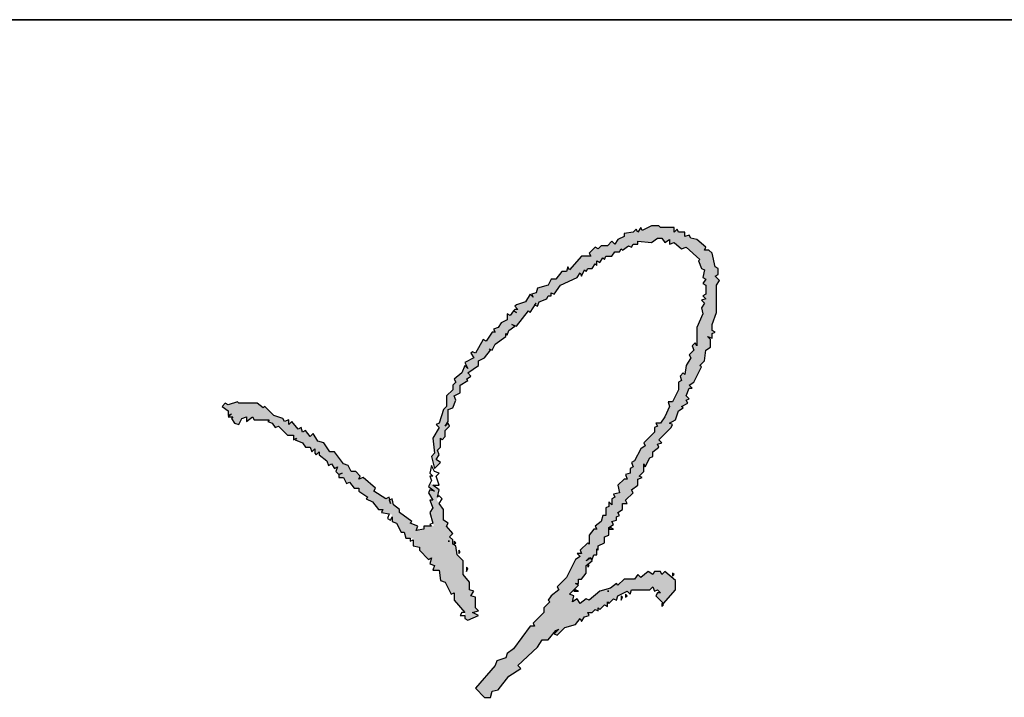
# Model space of a CAD drawing. Extents: x 1109697 to 1467097, y -139975 to 53891.
# Tile 100 of 256: x 1275069 to 1275513, y -129179 to -128873. Entities that reach past the tile are written whole.
import ezdxf

# ---------------------------------------------------------------- set-up
doc = ezdxf.new("R2010")
doc.units = 0
doc.header["$LTSCALE"] = 1000
doc.header["$MEASUREMENT"] = 0
doc.layers.add('PUB_TEXT', color=7, linetype='Continuous')
doc.layers.add('图框', color=4, linetype='Continuous', lineweight=35)

# ---------------------------------------------------------------- blocks, each defined once
blk = doc.blocks.new('A$C59021D72')
at = {"linetype": 'Continuous'}
for points in [[(1012, 447.88), (1012, 449.02), (1012.57, 448.45), (1013.14, 450.16), (1015.42, 451.87), (1014.28, 452.44), (1015.99, 451.87), (1020.56, 457.58), (1021.13, 457), (1022.98, 459.78), (1022.84, 459.86), (1023.41, 460.43), (1022.98, 459.78), (1023.98, 459.29), (1024.55, 461), (1027.4, 462.14), (1027.97, 463.28), (1029.11, 463.28), (1029.11, 464.42), (1030.25, 463.85), (1032.53, 467.27), (1038.8, 470.12), (1039.94, 471.83), (1040.51, 470.69), (1041.66, 472.97), (1042.23, 472.4), (1042.8, 473.54), (1044.51, 473.54), (1045.65, 475.25), (1046.22, 474.68), (1046.22, 476.39), (1047.36, 475.82), (1048.5, 477.53), (1049.07, 476.96), (1049.64, 478.1), (1051.92, 478.1), (1053.06, 479.81), (1054.77, 479.81), (1055.34, 480.95), (1055.91, 480.38), (1058.19, 482.1), (1059.33, 481.53), (1059.9, 482.67), (1061.61, 482.67), (1061.61, 483.81), (1066.75, 483.24), (1069.03, 484.95), (1070.74, 484.95), (1071.88, 483.24), (1073.59, 484.38), (1073.59, 482.67), (1075.3, 483.24), (1078.15, 480.95), (1079.86, 481.53), (1084.99, 476.96), (1084.42, 476.39), (1085.56, 473.54), (1086.7, 472.97), (1086.13, 470.12), (1087.27, 469.55), (1086.13, 467.84), (1087.27, 467.27), (1087.27, 463.85), (1086.13, 463.28), (1087.27, 462.14), (1085.56, 461.57), (1086.7, 460.43), (1085.56, 458.72), (1086.13, 456.43), (1083.85, 451.3), (1083.85, 444.46), (1083.28, 445.6), (1082.14, 444.46), (1082.71, 442.75), (1081, 441.04), (1081.57, 439.9), (1079.86, 437.05), (1079.29, 433.63), (1078.72, 434.2), (1077.58, 433.05), (1078.15, 431.34), (1077.01, 430.77), (1077.01, 427.92), (1074.73, 423.36), (1073.02, 423.36), (1073.59, 421.65), (1071.88, 417.66), (1070.17, 415.38), (1068.46, 415.38), (1069.03, 414.24), (1067.89, 413.67), (1067.89, 411.96), (1063.89, 407.96), (1064.47, 406.82), (1062.75, 405.68), (1060.47, 401.12), (1059.33, 400.55), (1059.9, 398.84), (1058.76, 398.27), (1058.76, 396.56), (1057.05, 395.99), (1057.62, 394.28), (1056.48, 394.28), (1054.2, 392), (1054.77, 389.15), (1052.49, 388.58), (1053.06, 387.44), (1051.92, 386.87), (1051.92, 384.58), (1050.78, 385.72), (1050.78, 384.01), (1049.64, 383.44), (1049.64, 380.59), (1048.5, 380.59), (1047.93, 378.31), (1045.65, 376.6), (1046.22, 375.46), (1045.08, 375.46), (1043.37, 373.18), (1043.37, 369.76), (1042.8, 370.33), (1039.94, 367.48), (1040.51, 366.34), (1038.8, 366.34), (1039.94, 365.2), (1038.23, 364.06), (1034.81, 357.21), (1031.39, 353.79), (1031.96, 352.65), (1029.11, 350.37), (1027.97, 348.66), (1028.54, 348.09), (1026.26, 345.81), (1026.26, 344.1), (1022.27, 340.11), (1022.84, 338.97), (1021.13, 338.97), (1014.85, 330.41), (1012.57, 328.7), (1012, 326.99), (1008.58, 325.85), (1008.01, 324.14), (1000.6, 315.59), (1004.02, 312.16), (1006.3, 312.16), (1006.87, 314.44), (1009.15, 315.02), (1013.14, 320.15), (1017.71, 323), (1016.56, 324.14), (1023.98, 330.98), (1025.69, 333.83), (1027.97, 333.83), (1030.82, 337.25), (1031.96, 337.82), (1030.25, 336.11), (1031.39, 335.54), (1034.24, 338.39), (1038.23, 339.54), (1039.94, 341.82), (1040.51, 340.68), (1041.66, 342.39), (1043.37, 342.96), (1042.8, 344.1), (1044.51, 344.1), (1045.65, 345.24), (1046.79, 344.67), (1046.79, 345.81), (1047.36, 345.24), (1049.07, 346.95), (1050.21, 346.38), (1050.21, 348.09), (1050.78, 347.52), (1052.49, 349.23), (1053.63, 348.66), (1054.2, 350.37), (1057.62, 352.08), (1058.76, 350.94), (1059.33, 352.65), (1066.18, 352.65), (1067.32, 353.79), (1067.89, 352.08), (1069.03, 352.65), (1070.17, 351.51), (1069.03, 351.51), (1068.46, 350.37), (1071.31, 347.52), (1075.87, 352.65), (1075.87, 356.07), (1071.88, 359.49), (1070.74, 358.35), (1070.17, 359.49), (1067.89, 359.49), (1067.32, 358.35), (1065.61, 359.49), (1062.75, 357.21), (1061.61, 358.35), (1060.47, 356.64), (1056.48, 356.64), (1054.2, 354.36), (1053.63, 354.93), (1051.35, 353.22), (1047.36, 352.08), (1043.37, 348.66), (1042.23, 349.23), (1039.94, 347.52), (1038.8, 349.23), (1037.09, 348.09), (1037.66, 350.37), (1035.95, 350.94), (1039.37, 354.36), (1038.23, 354.93), (1039.37, 354.93), (1039.37, 356.64), (1040.51, 356.64), (1042.23, 358.92), (1042.23, 361.77), (1044.51, 363.49), (1044.13, 364.25), (1043.69, 364.46), (1042.23, 363.49), (1043.37, 364.63), (1043.69, 364.46), (1043.94, 364.63), (1044.13, 364.25), (1044.51, 364.06), (1045.08, 365.77), (1046.22, 365.77), (1046.22, 368.05), (1046.79, 367.48), (1046.79, 369.19), (1049.07, 370.33), (1049.07, 372.61), (1050.78, 373.18), (1050.78, 376.03), (1052.49, 377.17), (1051.92, 378.31), (1053.63, 378.88), (1053.63, 380.02), (1054.77, 380.59), (1054.2, 381.73), (1055.91, 382.87), (1055.91, 385.15), (1057.62, 385.15), (1057.05, 386.3), (1059.9, 389.15), (1059.33, 390.29), (1061.61, 392), (1061.61, 394.28), (1063.32, 394.85), (1062.18, 395.42), (1063.89, 397.13), (1063.89, 399.98), (1064.47, 398.84), (1066.18, 402.26), (1067.32, 402.83), (1067.32, 404.54), (1069.6, 406.25), (1069.03, 407.39), (1070.74, 407.96), (1069.6, 409.1), (1074.16, 413.67), (1074.73, 414.81), (1073.59, 415.38), (1075.87, 416.52), (1077.01, 419.94), (1078.72, 421.08), (1078.15, 421.65), (1080.43, 422.79), (1079.86, 423.93), (1081, 424.5), (1079.86, 425.64), (1081, 428.49), (1082.14, 428.49), (1081, 429.63), (1082.71, 430.77), (1085.56, 436.48), (1084.99, 437.05), (1086.7, 438.76), (1087.27, 442.75), (1088.99, 443.89), (1088.99, 446.74), (1087.84, 447.88), (1089.56, 447.31), (1089.56, 449.02), (1090.7, 449.59), (1089.56, 450.16), (1089.56, 452.44), (1091.27, 457), (1091.27, 467.27), (1092.41, 468.98), (1090.7, 470.69), (1091.84, 471.26), (1091.84, 473.54), (1090.7, 474.11), (1089.56, 479.24), (1088.42, 480.38), (1086.7, 480.38), (1087.27, 481.53), (1083.85, 484.38), (1081.57, 484.95), (1081, 486.09), (1079.29, 485.52), (1079.29, 487.23), (1077.01, 487.23), (1076.44, 488.37), (1075.3, 487.23), (1075.3, 488.94), (1070.17, 488.94), (1069.6, 489.51), (1066.75, 489.51), (1063.32, 487.8), (1062.75, 488.94), (1061.61, 487.23), (1061.04, 488.37), (1059.9, 487.23), (1056.48, 486.66), (1056.48, 485.52), (1054.2, 484.38), (1053.06, 482.67), (1051.92, 483.81), (1050.21, 482.1), (1047.93, 482.1), (1046.79, 480.95), (1045.65, 481.53), (1043.37, 479.24), (1043.94, 478.1), (1040.51, 478.1), (1035.95, 472.97), (1035.38, 474.11), (1034.81, 472.4), (1033.1, 472.4), (1030.82, 469.55), (1029.11, 469.55), (1027.97, 467.27), (1023.98, 466.13), (1023.41, 464.42), (1021.7, 463.85), (1022.27, 462.71), (1021.13, 463.85), (1019.42, 461), (1015.99, 459.86), (1015.42, 459.29), (1016.56, 458.15), (1015.42, 458.15), (1014.85, 457.58), (1013.71, 455.86), (1012.57, 456.43), (1012.57, 454.15), (1010.29, 453.01), (1009.15, 451.3), (1007.44, 450.73), (1008.01, 449.59), (1006.87, 449.59), (1004.59, 446.17), (1003.45, 446.74), (1000.6, 441.61), (999.46, 442.18), (998.89, 441.61), (1000.03, 439.9), (996.61, 438.19), (997.75, 435.91), (996.61, 437.05), (995.47, 434.2), (992.61, 431.91), (993.19, 430.77), (992.04, 429.63), (992.04, 427.92), (989.76, 425.64), (989.76, 421.65), (988.62, 420.51), (986.91, 415.38), (985.77, 414.81), (986.91, 413.67), (984.63, 409.67), (985.2, 403.97), (984.06, 402.83), (985.2, 398.27), (987.48, 400.55), (985.77, 401.69), (986.91, 403.4), (986.34, 405.11), (987.48, 406.25), (987.48, 409.67), (988.05, 409.1), (989.19, 410.25), (989.19, 412.53), (990.9, 414.24), (990.33, 415.38), (989.19, 414.24), (990.33, 415.95), (990.33, 420.51), (992.04, 421.08), (993.19, 423.93), (992.61, 425.64), (994.9, 426.78), (994.9, 429.63), (997.75, 431.34), (997.18, 431.91), (998.89, 433.05), (997.75, 434.2), (1001.74, 437.05), (1001.74, 438.76), (1004.02, 439.9), (1006.3, 442.75), (1005.73, 443.32), (1006.87, 442.75), (1008.01, 445.03)], [(984.06, 364.63), (983.49, 362.35), (985.2, 361.77), (984.63, 360.06), (986.91, 360.06), (987.48, 356.07), (989.19, 355.5), (991.47, 350.94), (992.61, 351.51), (992.61, 348.66), (996.61, 344.1), (996.61, 341.82), (997.75, 341.25), (1001.74, 342.96), (999.46, 344.1), (1001.74, 344.67), (1000.6, 345.81), (1000.6, 349.8), (998.89, 350.37), (1000.03, 352.08), (998.32, 352.65), (998.32, 355.5), (996.04, 358.35), (996.04, 363.49), (993.76, 365.77), (993.19, 369.19), (992.04, 369.76), (992.04, 371.47), (990.9, 372.61), (992.04, 373.75), (989.76, 376.6), (990.33, 377.74), (988.62, 378.88), (988.62, 382.87), (986.1, 386.24), (986.91, 390.29), (983.59, 392.78), (982.92, 391.43), (985.2, 389.72), (983.49, 390.29), (982.92, 389.15), (984.63, 386.3), (983.49, 386.3), (984.63, 383.44), (983.49, 381.73), (984.96, 376.6), (981.21, 376.6), (981.21, 375.46), (978.36, 374.89), (978.93, 376.6), (976.08, 377.74), (976.65, 378.31), (972.09, 381.73), (972.09, 382.87), (969.81, 384.58), (969.23, 386.87), (968.35, 386.42), (968.66, 385.15), (967.64, 387.21), (966.95, 386.87), (962.39, 389.72), (962.96, 390.86), (958.4, 394.85), (956.69, 394.28), (957.26, 395.42), (955.55, 397.13), (953.84, 397.13), (952.7, 399.41), (950.99, 399.98), (947.57, 404.54), (945.86, 404.54), (943.57, 407.96), (941.29, 408.53), (939.58, 411.39), (938.44, 410.25), (936.73, 412.53), (935.59, 411.96), (935.02, 413.67), (933.88, 413.1), (931.6, 415.95), (930.46, 414.81), (930.46, 416.52), (928.75, 415.95), (928.18, 417.09), (924.76, 418.23), (921.33, 421.65), (920.76, 421.08), (918.48, 422.79), (911.64, 422.79), (911.07, 423.36), (907.65, 422.22), (906.51, 422.79), (905.37, 421.65), (907.65, 419.94), (907.65, 418.23), (908.79, 418.8), (908.11, 418.11), (908.41, 417.66), (909.36, 417.66), (908.79, 417.09), (909.93, 415.38), (911.64, 414.81), (912.78, 417.09), (914.49, 417.66), (914.49, 415.95), (916.77, 417.66), (917.34, 416.52), (923.05, 416.52), (922.48, 415.95), (924.19, 415.38), (925.33, 413.67), (926.47, 414.24), (929.89, 410.82), (932.17, 410.82), (932.17, 409.33), (932.42, 409.23), (933.31, 409.67), (932.74, 409.1), (935.59, 407.96), (936.73, 406.25), (938.44, 406.25), (939.01, 404.54), (940.15, 405.68), (940.15, 403.97), (940.72, 403.4), (941.86, 404.54), (941.86, 403.4), (944.71, 401.12), (945.28, 399.41), (946.43, 399.98), (947.57, 398.27), (948.71, 398.84), (948.14, 397.13), (949.28, 395.99), (949.28, 394.85), (950.99, 394.85), (952.13, 392.57), (953.27, 393.14), (954.98, 390.86), (956.69, 390.86), (956.69, 389.72), (960.11, 387.44), (959.54, 386.87), (961.82, 385.72), (964.1, 382.87), (965.81, 382.87), (965.24, 381.73), (969.23, 380.93), (969.23, 378.31), (970.95, 377.74), (972.66, 374.32), (973.8, 374.32), (974.37, 372.04), (977.22, 372.04), (977.22, 369.19), (979.5, 368.62), (979.5, 367.48), (982.92, 364.06)]]:
    blk.add_hatch(color=256, dxfattribs=at).paths.add_polyline_path(points)
at = {"linetype": 'Continuous', "elevation": 0}
for points in [[(1070.17, 488.94), (1069.6, 489.51), (1066.75, 489.51), (1063.32, 487.8), (1062.75, 488.94), (1061.61, 487.23), (1061.04, 488.37), (1059.9, 487.23), (1056.48, 486.66), (1056.48, 485.52), (1054.2, 484.38), (1053.06, 482.67), (1051.92, 483.81), (1050.21, 482.1), (1047.93, 482.1), (1046.79, 480.95), (1045.65, 481.53), (1043.37, 479.24), (1043.94, 478.1), (1040.51, 478.1), (1035.95, 472.97), (1035.38, 474.11), (1034.81, 472.4), (1033.1, 472.4), (1030.82, 469.55), (1029.11, 469.55), (1027.97, 467.27), (1023.98, 466.13), (1023.41, 464.42), (1021.7, 463.85), (1022.27, 462.71), (1021.13, 463.85), (1019.42, 461), (1015.99, 459.86), (1015.42, 459.29), (1016.56, 458.15), (1015.42, 458.15), (1014.85, 457.58), (1015.99, 457), (1014.85, 457.58), (1013.71, 455.86), (1012.57, 456.43), (1012.57, 454.15), (1010.29, 453.01), (1009.15, 451.3), (1007.44, 450.73), (1008.01, 449.59), (1006.87, 449.59), (1004.59, 446.17), (1003.45, 446.74), (1000.6, 441.61), (999.46, 442.18), (998.89, 441.61), (1000.03, 439.9), (996.61, 438.19), (997.75, 435.91), (996.61, 437.05), (995.47, 434.2), (992.61, 431.91), (993.19, 430.77), (992.04, 429.63), (992.04, 427.92), (989.76, 425.64), (989.76, 421.65), (988.62, 420.51), (986.91, 415.38), (985.77, 414.81), (986.91, 413.67), (984.63, 409.67), (985.2, 403.97), (984.06, 402.83), (985.2, 398.27), (987.48, 400.55), (985.77, 401.69), (986.91, 403.4), (986.34, 405.11), (987.48, 406.25), (987.48, 409.67), (988.05, 409.1), (989.19, 410.25), (989.19, 412.53), (990.9, 414.24), (990.33, 415.38), (989.19, 414.24), (990.33, 415.95), (990.33, 420.51), (992.04, 421.08), (993.19, 423.93), (992.61, 425.64), (994.9, 426.78), (994.9, 429.63), (997.75, 431.34), (997.18, 431.91), (998.89, 433.05), (997.75, 434.2), (1001.74, 437.05), (1001.74, 438.76), (1004.02, 439.9), (1006.3, 442.75), (1005.73, 443.32), (1006.87, 442.75), (1008.01, 445.03), (1012, 447.88), (1012, 449.02), (1012.57, 448.45), (1013.14, 450.16), (1015.42, 451.87), (1014.28, 452.44), (1015.99, 451.87), (1020.56, 457.58), (1021.13, 457), (1023.41, 460.43), (1022.84, 459.86), (1023.98, 459.29), (1024.55, 461), (1027.4, 462.14), (1027.97, 463.28), (1029.11, 463.28), (1029.11, 464.42), (1030.25, 463.85), (1032.53, 467.27), (1038.8, 470.12), (1039.94, 471.83), (1040.51, 470.69), (1041.66, 472.97), (1042.23, 472.4), (1042.8, 473.54), (1044.51, 473.54), (1045.65, 475.25), (1046.22, 474.68), (1046.22, 476.39), (1047.36, 475.82), (1048.5, 477.53), (1049.07, 476.96), (1049.64, 478.1), (1051.92, 478.1), (1053.06, 479.81), (1054.77, 479.81), (1055.34, 480.95), (1055.91, 480.38), (1058.19, 482.1), (1059.33, 481.53), (1059.9, 482.67), (1061.61, 482.67), (1061.61, 483.81), (1066.75, 483.24), (1069.03, 484.95), (1070.74, 484.95), (1071.88, 483.24), (1073.59, 484.38), (1073.59, 482.67), (1075.3, 483.24), (1078.15, 480.95), (1079.86, 481.53), (1084.99, 476.96), (1084.42, 476.39), (1085.56, 473.54), (1086.7, 472.97), (1086.13, 470.12), (1087.27, 469.55), (1086.13, 467.84), (1087.27, 467.27), (1087.27, 463.85), (1086.13, 463.28), (1087.27, 462.14), (1085.56, 461.57), (1086.7, 460.43), (1085.56, 458.72), (1086.13, 456.43), (1083.85, 451.3), (1083.85, 444.46), (1083.28, 445.6), (1082.14, 444.46), (1082.71, 442.75), (1081, 441.04), (1081.57, 439.9), (1079.86, 437.05), (1079.29, 433.63), (1078.72, 434.2), (1077.58, 433.05), (1078.15, 431.34), (1077.01, 430.77), (1077.01, 427.92), (1074.73, 423.36), (1073.02, 423.36), (1073.59, 421.65), (1071.88, 417.66), (1070.17, 415.38), (1068.46, 415.38), (1069.03, 414.24), (1067.89, 413.67), (1067.89, 411.96), (1063.89, 407.96), (1064.47, 406.82), (1062.75, 405.68), (1060.47, 401.12), (1059.33, 400.55), (1059.9, 398.84), (1058.76, 398.27), (1058.76, 396.56), (1057.05, 395.99), (1057.62, 394.28), (1056.48, 394.28), (1054.2, 392), (1054.77, 389.15), (1052.49, 388.58), (1053.06, 387.44), (1051.92, 386.87), (1051.92, 384.58), (1050.78, 385.72), (1050.78, 384.01), (1049.64, 383.44), (1049.64, 380.59), (1048.5, 380.59), (1047.93, 378.31), (1045.65, 376.6), (1046.22, 375.46), (1045.08, 375.46), (1043.37, 373.18), (1043.37, 369.76), (1042.8, 370.33), (1039.94, 367.48), (1040.51, 366.34), (1038.8, 366.34), (1039.94, 365.2), (1038.23, 364.06), (1034.81, 357.21), (1031.39, 353.79), (1031.96, 352.65), (1029.11, 350.37), (1027.97, 348.66), (1028.54, 348.09), (1026.26, 345.81), (1026.26, 344.1), (1022.27, 340.11), (1022.84, 338.97), (1021.13, 338.97), (1014.85, 330.41), (1012.57, 328.7), (1012, 326.99), (1008.58, 325.85), (1008.01, 324.14), (1000.6, 315.59), (1004.02, 312.16), (1006.3, 312.16), (1006.87, 314.44), (1009.15, 315.02), (1013.14, 320.15), (1017.71, 323), (1016.56, 324.14), (1023.98, 330.98), (1025.69, 333.83), (1027.97, 333.83), (1030.82, 337.25), (1031.96, 337.82), (1030.25, 336.11), (1031.39, 335.54), (1034.24, 338.39), (1038.23, 339.54), (1039.94, 341.82), (1040.51, 340.68), (1041.66, 342.39), (1043.37, 342.96), (1042.8, 344.1), (1044.51, 344.1), (1045.65, 345.24), (1046.79, 344.67), (1046.79, 345.81), (1047.36, 345.24), (1049.07, 346.95), (1050.21, 346.38), (1050.21, 348.09), (1050.78, 347.52), (1052.49, 349.23), (1053.63, 348.66), (1054.2, 350.37), (1057.62, 352.08), (1058.76, 350.94), (1059.33, 352.65), (1066.18, 352.65), (1067.32, 353.79), (1067.89, 352.08), (1069.03, 352.65), (1070.17, 351.51), (1069.03, 351.51), (1068.46, 350.37), (1071.31, 347.52), (1075.87, 352.65), (1075.87, 356.07), (1071.88, 359.49), (1070.74, 358.35), (1070.17, 359.49), (1067.89, 359.49), (1067.32, 358.35), (1065.61, 359.49), (1062.75, 357.21), (1061.61, 358.35), (1060.47, 356.64), (1056.48, 356.64), (1054.2, 354.36), (1053.63, 354.93), (1051.35, 353.22), (1047.36, 352.08), (1043.37, 348.66), (1042.23, 349.23), (1039.94, 347.52), (1038.8, 349.23), (1037.09, 348.09), (1037.66, 350.37), (1035.95, 350.94), (1039.37, 354.36), (1038.23, 354.93), (1039.37, 354.93), (1039.37, 356.64), (1040.51, 356.64), (1042.23, 358.92), (1042.23, 361.77), (1044.51, 363.49), (1043.94, 364.63), (1042.23, 363.49), (1043.37, 364.63), (1044.51, 364.06), (1045.08, 365.77), (1046.22, 365.77), (1046.22, 368.05), (1046.79, 367.48), (1046.79, 369.19), (1049.07, 370.33), (1049.07, 372.61), (1050.78, 373.18), (1050.78, 376.03), (1052.49, 377.17), (1051.92, 378.31), (1053.63, 378.88), (1053.63, 380.02), (1054.77, 380.59), (1054.2, 381.73), (1055.91, 382.87), (1055.91, 385.15), (1057.62, 385.15), (1057.05, 386.3), (1059.9, 389.15), (1059.33, 390.29), (1061.61, 392), (1061.61, 394.28), (1063.32, 394.85), (1062.18, 395.42), (1063.89, 397.13), (1063.89, 399.98), (1064.47, 398.84), (1066.18, 402.26), (1067.32, 402.83), (1067.32, 404.54), (1069.6, 406.25), (1069.03, 407.39), (1070.74, 407.96), (1069.6, 409.1), (1074.16, 413.67), (1074.73, 414.81), (1073.59, 415.38), (1075.87, 416.52), (1077.01, 419.94), (1078.72, 421.08), (1078.15, 421.65), (1080.43, 422.79), (1079.86, 423.93), (1081, 424.5), (1079.86, 425.64), (1081, 428.49), (1082.14, 428.49), (1081, 429.63), (1082.71, 430.77), (1085.56, 436.48), (1084.99, 437.05), (1086.7, 438.76), (1087.27, 442.75), (1088.99, 443.89), (1088.99, 446.74), (1087.84, 447.88), (1089.56, 447.31), (1089.56, 449.02), (1090.7, 449.59), (1089.56, 450.16), (1089.56, 452.44), (1091.27, 457), (1091.27, 467.27), (1092.41, 468.98), (1090.7, 470.69), (1091.84, 471.26), (1091.84, 473.54), (1090.7, 474.11), (1089.56, 479.24), (1088.42, 480.38), (1086.7, 480.38), (1087.27, 481.53), (1083.85, 484.38), (1081.57, 484.95), (1081, 486.09), (1079.29, 485.52), (1079.29, 487.23), (1077.01, 487.23), (1076.44, 488.37), (1075.3, 487.23), (1075.3, 488.94), (1070.17, 488.94)], [(911.64, 422.79), (911.07, 423.36), (907.65, 422.22), (906.51, 422.79), (905.37, 421.65), (907.65, 419.94), (907.65, 418.23), (908.79, 418.8), (907.65, 417.66), (909.36, 417.66), (908.79, 417.09), (909.93, 415.38), (911.64, 414.81), (912.78, 417.09), (914.49, 417.66), (914.49, 415.95), (916.77, 417.66), (917.34, 416.52), (923.05, 416.52), (922.48, 415.95), (924.19, 415.38), (925.33, 413.67), (926.47, 414.24), (929.89, 410.82), (932.17, 410.82), (932.17, 409.1), (933.31, 409.67), (932.74, 409.1), (935.59, 407.96), (936.73, 406.25), (938.44, 406.25), (939.01, 404.54), (940.15, 405.68), (940.15, 403.97), (940.72, 403.4), (941.86, 404.54), (941.86, 403.4), (944.71, 401.12), (945.28, 399.41), (946.43, 399.98), (947.57, 398.27), (948.71, 398.84), (948.14, 397.13), (949.28, 395.99), (950.42, 396.56), (949.28, 395.99), (949.28, 394.85), (950.99, 394.85), (952.13, 392.57), (953.27, 393.14), (954.98, 390.86), (956.69, 390.86), (956.69, 389.72), (960.11, 387.44), (959.54, 386.87), (961.82, 385.72), (964.1, 382.87), (965.81, 382.87), (965.24, 381.73), (968.09, 381.16), (967.52, 379.45), (968.66, 378.88), (969.23, 380.02), (969.23, 378.31), (970.95, 377.74), (972.66, 374.32), (973.8, 374.32), (974.37, 372.04), (976.08, 372.04), (976.08, 370.9), (977.22, 371.47), (977.22, 369.19), (979.5, 368.62), (979.5, 367.48), (982.92, 364.06), (984.06, 364.63), (983.49, 362.35), (985.2, 361.77), (984.63, 360.06), (986.91, 360.06), (987.48, 356.07), (989.19, 355.5), (991.47, 350.94), (992.61, 351.51), (992.61, 348.66), (996.61, 344.1), (995.47, 344.1), (994.9, 342.96), (996.61, 342.96), (996.61, 341.82), (997.75, 341.25), (1001.74, 342.96), (999.46, 344.1), (1001.74, 344.67), (1000.6, 345.81), (1000.6, 349.8), (998.89, 350.37), (1000.03, 352.08), (998.32, 352.65), (998.32, 355.5), (996.04, 358.35), (996.04, 363.49), (993.76, 365.77), (993.19, 369.19), (992.04, 369.76), (992.04, 371.47), (990.9, 372.61), (992.04, 373.75), (989.76, 376.6), (990.33, 377.74), (988.62, 378.88), (988.62, 382.87), (986.91, 385.15), (988.05, 386.87), (986.91, 388.01), (986.34, 387.44), (986.91, 390.29), (984.63, 392), (986.91, 392), (985.77, 395.42), (986.91, 396.56), (985.2, 397.13), (984.06, 399.41), (983.49, 396.56), (984.63, 395.42), (983.49, 395.42), (984.06, 393.71), (982.92, 391.43), (985.2, 389.72), (983.49, 390.29), (982.92, 389.15), (984.63, 386.3), (983.49, 386.3), (984.63, 383.44), (983.49, 381.73), (984.63, 377.74), (983.49, 377.17), (984.06, 376.6), (981.21, 376.6), (981.21, 375.46), (978.36, 374.89), (978.93, 376.6), (976.08, 377.74), (976.65, 378.31), (972.09, 381.73), (972.09, 382.87), (969.81, 384.58), (969.23, 386.87), (968.09, 386.3), (968.66, 385.15), (968.09, 387.44), (966.95, 386.87), (962.39, 389.72), (962.96, 390.86), (958.4, 394.85), (956.69, 394.28), (957.26, 395.42), (955.55, 397.13), (953.84, 397.13), (952.7, 399.41), (950.99, 399.98), (947.57, 404.54), (945.86, 404.54), (943.57, 407.96), (941.29, 408.53), (939.58, 411.39), (938.44, 410.25), (936.73, 412.53), (935.59, 411.96), (935.02, 413.67), (933.88, 413.1), (931.6, 415.95), (930.46, 414.81), (930.46, 416.52), (928.75, 415.95), (928.18, 417.09), (924.76, 418.23), (921.33, 421.65), (920.76, 421.08), (918.48, 422.79), (911.64, 422.79)], [(1052.49, 375.46), (1051.35, 376.03), (1050.78, 375.46), (1052.49, 375.46)], [(990.33, 370.9), (990.9, 370.9), (990.33, 370.9)], [(993.19, 370.33), (992.61, 370.9), (992.61, 369.76), (993.19, 370.33)], [(994.9, 366.91), (994.33, 367.48), (994.33, 366.34), (994.9, 366.91)], [(997.75, 360.63), (997.18, 361.2), (997.18, 359.49), (997.75, 360.63)], [(1043.37, 361.77), (1042.8, 362.35), (1042.8, 361.2), (1043.37, 361.77)], [(1075.3, 358.35), (1074.73, 358.92), (1074.73, 357.78), (1075.3, 358.35)], [(1039.37, 352.08), (1038.23, 352.65), (1037.66, 352.08), (1039.37, 352.08)], [(1050.21, 352.08), (1050.78, 352.08), (1050.21, 352.08)], [(1055.91, 349.8), (1055.34, 350.37), (1055.34, 348.66), (1055.91, 349.8)], [(1057.62, 350.37), (1057.05, 350.94), (1057.05, 349.8), (1057.62, 350.37)], [(1071.31, 346.95), (1070.74, 347.52), (1070.74, 346.38), (1071.31, 346.95)]]:
    blk.add_lwpolyline(points, dxfattribs=at)
blk = doc.blocks.new('图签01')
at = {"layer": '图框', "color": 4}
blk.add_line((1793883, 92864.53), (1797883, 92864.53), dxfattribs=at)
at = {"layer": 'PUB_TEXT', "xscale": 1.2, "yscale": 1.2, "zscale": 1.2}
blk.add_blockref('A$C59021D72', (1795059.75, 92183.97, 0), dxfattribs=at)

msp = doc.modelspace()

# ---------------------------------------------------------------- block references
at = {"layer": 'PUB_TEXT'}
msp.add_blockref('图签01', (-520986, -221737.84), dxfattribs=at)

doc.saveas('drawing.dxf')
